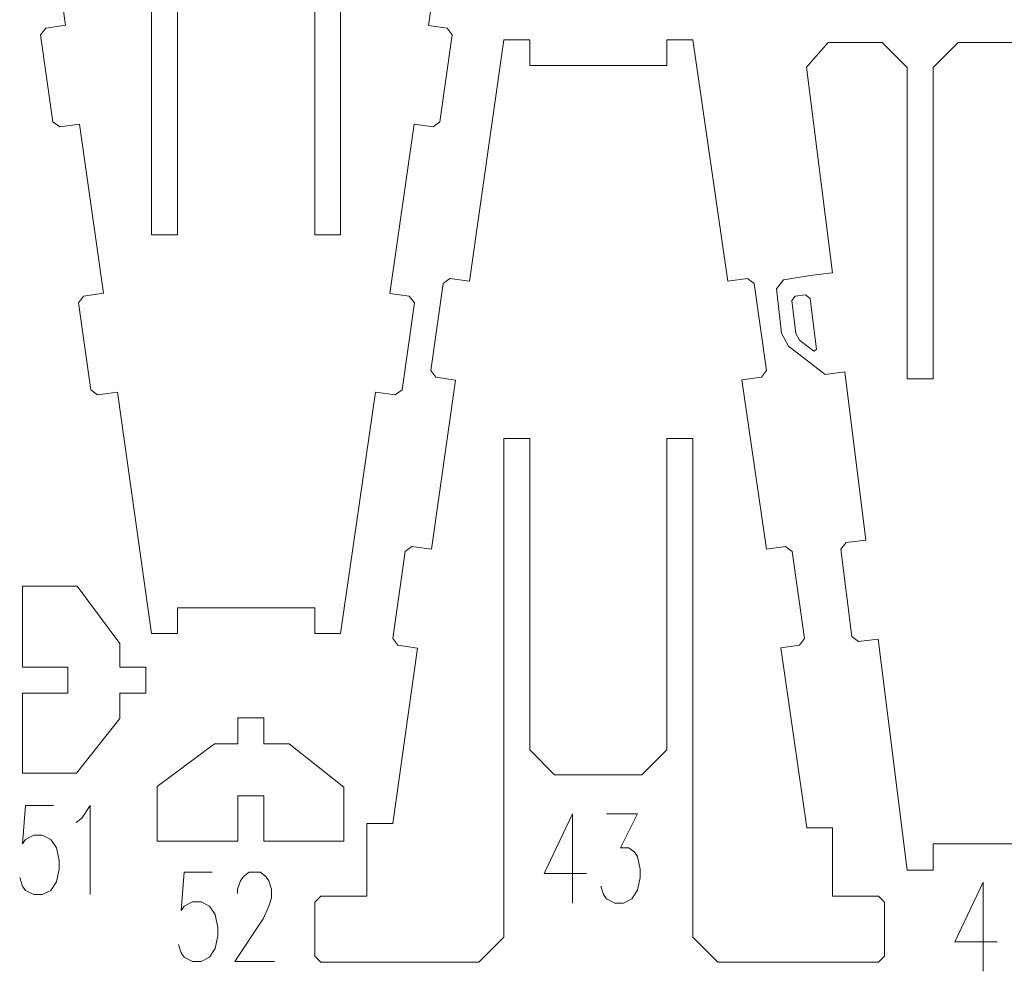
# Model space of a CAD drawing. Header units: millimetres. Extents: x -174 to 177, y -134 to 134.
# Tile 1 of 7: x -174 to -49, y -134 to -13. Entities that reach past the tile are written whole.
import ezdxf

# ---------------------------------------------------------------- set-up
doc = ezdxf.new("R2010")
doc.units = ezdxf.units.MM
doc.header["$MEASUREMENT"] = 0
doc.layers.add('Layer 1', color=7, linetype='Continuous')

msp = doc.modelspace()

# ---------------------------------------------------------------- linework, layer by layer
at = {"layer": 'Layer 1', "lineweight": 9}
for points, knots in [([(-148.518, -87.8263), (-148.518, -87.8263), (-153.8638, -87.8263), (-153.8638, -87.8263), (-153.8638, -87.8263), (-153.8638, -87.8263), (-153.8638, -91.1236), (-153.8638, -91.1236), (-153.8638, -91.1236), (-153.8638, -91.1236), (-157.1658, -91.1236), (-157.1658, -91.1236), (-157.1658, -91.1236), (-157.1658, -91.1236), (-161.5159, -60.387), (-161.5159, -60.387), (-161.5159, -60.387), (-161.5159, -60.387), (-164.027, -60.7426), (-164.027, -60.7426), (-164.027, -60.7426), (-164.027, -60.7426), (-164.8883, -60.095), (-164.8883, -60.095), (-164.8883, -60.095), (-164.8883, -60.095), (-166.4553, -49.0294), (-166.4553, -49.0294), (-166.4553, -49.0294), (-166.4553, -49.0294), (-165.8077, -48.1681), (-165.8077, -48.1681), (-165.8077, -48.1681), (-165.8077, -48.1681), (-163.2955, -47.8123), (-163.2955, -47.8123), (-163.2955, -47.8123), (-163.2955, -47.8123), (-166.3438, -26.2736), (-166.3438, -26.2736), (-166.3438, -26.2736), (-166.3438, -26.2736), (-168.8577, -26.6296), (-168.8577, -26.6296), (-168.8577, -26.6296), (-168.8577, -26.6296), (-169.719, -25.982), (-169.719, -25.982), (-169.719, -25.982), (-169.719, -25.982), (-171.286, -14.9164), (-171.286, -14.9164), (-171.286, -14.9164), (-171.286, -14.9164), (-170.6384, -14.0551), (-170.6384, -14.0551), (-170.6384, -14.0551), (-170.6384, -14.0551), (-168.1235, -13.6989), (-168.1235, -13.6989), (-168.1235, -13.6989), (-168.1235, -13.6989), (-169.9591, -0.7287), (-169.9591, -0.7287), (-169.9591, -0.7287), (-169.9591, -0.7287), (-167.229, 2.4149), (-167.229, 2.4149), (-167.229, 2.4149), (-167.229, 2.4149), (-163.007, 2.4149), (-163.007, 2.4149)], [0, 0, 0, 0, 0.05263158, 0.05263158, 0.05263158, 0.05263158, 0.10526316, 0.10526316, 0.10526316, 0.10526316, 0.15789474, 0.15789474, 0.15789474, 0.15789474, 0.21052632, 0.21052632, 0.21052632, 0.21052632, 0.26315789, 0.26315789, 0.26315789, 0.26315789, 0.31578947, 0.31578947, 0.31578947, 0.31578947, 0.36842105, 0.36842105, 0.36842105, 0.36842105, 0.42105263, 0.42105263, 0.42105263, 0.42105263, 0.47368421, 0.47368421, 0.47368421, 0.47368421, 0.52631579, 0.52631579, 0.52631579, 0.52631579, 0.57894737, 0.57894737, 0.57894737, 0.57894737, 0.63157895, 0.63157895, 0.63157895, 0.63157895, 0.68421053, 0.68421053, 0.68421053, 0.68421053, 0.73684211, 0.73684211, 0.73684211, 0.73684211, 0.78947368, 0.78947368, 0.78947368, 0.78947368, 0.84210526, 0.84210526, 0.84210526, 0.84210526, 0.89473684, 0.89473684, 0.89473684, 0.89473684, 1, 1, 1, 1]), ([(-162.4448, 2.4149), (-162.4448, 2.4149), (-160.3408, 2.4149), (-160.3408, 2.4149), (-160.3408, 2.4149), (-160.3408, 2.4149), (-157.1658, -0.7601), (-157.1658, -0.7601), (-157.1658, -0.7601), (-157.1658, -0.7601), (-157.1658, -40.3883), (-157.1658, -40.3883), (-157.1658, -40.3883), (-157.1658, -40.3883), (-153.8638, -40.3883), (-153.8638, -40.3883), (-153.8638, -40.3883), (-153.8638, -40.3883), (-153.8638, -0.7601), (-153.8638, -0.7601), (-153.8638, -0.7601), (-153.8638, -0.7601), (-150.6888, 2.4149), (-150.6888, 2.4149), (-150.6888, 2.4149), (-150.6888, 2.4149), (-145.978, 2.4149), (-145.978, 2.4149)], [0, 0, 0, 0, 0.125, 0.125, 0.125, 0.125, 0.25, 0.25, 0.25, 0.25, 0.375, 0.375, 0.375, 0.375, 0.5, 0.5, 0.5, 0.5, 0.625, 0.625, 0.625, 0.625, 0.75, 0.75, 0.75, 0.75, 1, 1, 1, 1]), ([(-144.2872, 2.4149), (-144.2872, 2.4149), (-139.5764, 2.4149), (-139.5764, 2.4149), (-139.5764, 2.4149), (-139.5764, 2.4149), (-136.4014, -0.7601), (-136.4014, -0.7601), (-136.4014, -0.7601), (-136.4014, -0.7601), (-136.4014, -40.3883), (-136.4014, -40.3883), (-136.4014, -40.3883), (-136.4014, -40.3883), (-133.0994, -40.3883), (-133.0994, -40.3883), (-133.0994, -40.3883), (-133.0994, -40.3883), (-133.0994, -0.7601), (-133.0994, -0.7601), (-133.0994, -0.7601), (-133.0994, -0.7601), (-129.9244, 2.4149), (-129.9244, 2.4149), (-129.9244, 2.4149), (-129.9244, 2.4149), (-126.1296, 2.4149), (-126.1296, 2.4149)], [0, 0, 0, 0, 0.125, 0.125, 0.125, 0.125, 0.25, 0.25, 0.25, 0.25, 0.375, 0.375, 0.375, 0.375, 0.5, 0.5, 0.5, 0.5, 0.625, 0.625, 0.625, 0.625, 0.75, 0.75, 0.75, 0.75, 1, 1, 1, 1]), ([(-125.5674, 2.4149), (-125.5674, 2.4149), (-122.7662, 2.4149), (-122.7662, 2.4149), (-122.7662, 2.4149), (-122.7662, 2.4149), (-120.045, -0.7275), (-120.045, -0.7275), (-120.045, -0.7275), (-120.045, -0.7275), (-121.921, -13.718), (-121.921, -13.718), (-121.921, -13.718), (-121.921, -13.718), (-119.5379, -14.0555), (-119.5379, -14.0555), (-119.5379, -14.0555), (-119.5379, -14.0555), (-118.8902, -14.9168), (-118.8902, -14.9168), (-118.8902, -14.9168), (-118.8902, -14.9168), (-120.4572, -25.9824), (-120.4572, -25.9824), (-120.4572, -25.9824), (-120.4572, -25.9824), (-121.3185, -26.63), (-121.3185, -26.63), (-121.3185, -26.63), (-121.3185, -26.63), (-123.7363, -26.2876), (-123.7363, -26.2876), (-123.7363, -26.2876), (-123.7363, -26.2876), (-126.8455, -47.8177), (-126.8455, -47.8177), (-126.8455, -47.8177), (-126.8455, -47.8177), (-124.3686, -48.1684), (-124.3686, -48.1684), (-124.3686, -48.1684), (-124.3686, -48.1684), (-123.7209, -49.0298), (-123.7209, -49.0298), (-123.7209, -49.0298), (-123.7209, -49.0298), (-125.2879, -60.0954), (-125.2879, -60.0954), (-125.2879, -60.0954), (-125.2879, -60.0954), (-126.1492, -60.743), (-126.1492, -60.743), (-126.1492, -60.743), (-126.1492, -60.743), (-128.6607, -60.3873), (-128.6607, -60.3873), (-128.6607, -60.3873), (-128.6607, -60.3873), (-133.0994, -91.1236), (-133.0994, -91.1236), (-133.0994, -91.1236), (-133.0994, -91.1236), (-136.4014, -91.1236), (-136.4014, -91.1236), (-136.4014, -91.1236), (-136.4014, -91.1236), (-136.4014, -87.8263), (-136.4014, -87.8263), (-136.4014, -87.8263), (-136.4014, -87.8263), (-141.7472, -87.8263), (-141.7472, -87.8263)], [0, 0, 0, 0, 0.05263158, 0.05263158, 0.05263158, 0.05263158, 0.10526316, 0.10526316, 0.10526316, 0.10526316, 0.15789474, 0.15789474, 0.15789474, 0.15789474, 0.21052632, 0.21052632, 0.21052632, 0.21052632, 0.26315789, 0.26315789, 0.26315789, 0.26315789, 0.31578947, 0.31578947, 0.31578947, 0.31578947, 0.36842105, 0.36842105, 0.36842105, 0.36842105, 0.42105263, 0.42105263, 0.42105263, 0.42105263, 0.47368421, 0.47368421, 0.47368421, 0.47368421, 0.52631579, 0.52631579, 0.52631579, 0.52631579, 0.57894737, 0.57894737, 0.57894737, 0.57894737, 0.63157895, 0.63157895, 0.63157895, 0.63157895, 0.68421053, 0.68421053, 0.68421053, 0.68421053, 0.73684211, 0.73684211, 0.73684211, 0.73684211, 0.78947368, 0.78947368, 0.78947368, 0.78947368, 0.84210526, 0.84210526, 0.84210526, 0.84210526, 0.89473684, 0.89473684, 0.89473684, 0.89473684, 1, 1, 1, 1]), ([(-103.6966, -18.8324), (-103.6966, -18.8324), (-109.0425, -18.8324), (-109.0425, -18.8324), (-109.0425, -18.8324), (-109.0425, -18.8324), (-109.0425, -15.5351), (-109.0425, -15.5351), (-109.0425, -15.5351), (-109.0425, -15.5351), (-112.3445, -15.5351), (-112.3445, -15.5351), (-112.3445, -15.5351), (-112.3445, -15.5351), (-116.6946, -46.2718), (-116.6946, -46.2718), (-116.6946, -46.2718), (-116.6946, -46.2718), (-119.2057, -45.9162), (-119.2057, -45.9162), (-119.2057, -45.9162), (-119.2057, -45.9162), (-120.067, -46.5638), (-120.067, -46.5638), (-120.067, -46.5638), (-120.067, -46.5638), (-121.634, -57.6294), (-121.634, -57.6294), (-121.634, -57.6294), (-121.634, -57.6294), (-120.9864, -58.4907), (-120.9864, -58.4907), (-120.9864, -58.4907), (-120.9864, -58.4907), (-118.4742, -58.8465), (-118.4742, -58.8465), (-118.4742, -58.8465), (-118.4742, -58.8465), (-121.5225, -80.3852), (-121.5225, -80.3852), (-121.5225, -80.3852), (-121.5225, -80.3852), (-124.0364, -80.0292), (-124.0364, -80.0292), (-124.0364, -80.0292), (-124.0364, -80.0292), (-124.8977, -80.6768), (-124.8977, -80.6768), (-124.8977, -80.6768), (-124.8977, -80.6768), (-126.4647, -91.7424), (-126.4647, -91.7424), (-126.4647, -91.7424), (-126.4647, -91.7424), (-125.8171, -92.6037), (-125.8171, -92.6037), (-125.8171, -92.6037), (-125.8171, -92.6037), (-123.3022, -92.9599), (-123.3022, -92.9599), (-123.3022, -92.9599), (-123.3022, -92.9599), (-126.462, -115.2868), (-126.462, -115.2868), (-126.462, -115.2868), (-126.462, -115.2868), (-129.764, -115.2868), (-129.764, -115.2868), (-129.764, -115.2868), (-129.764, -115.2868), (-129.764, -124.5525), (-129.764, -124.5525), (-129.764, -124.5525), (-129.764, -124.5525), (-135.606, -124.5525), (-135.606, -124.5525), (-135.606, -124.5525), (-135.606, -124.5525), (-136.368, -125.3145), (-136.368, -125.3145), (-136.368, -125.3145), (-136.368, -125.3145), (-136.368, -132.1725), (-136.368, -132.1725), (-136.368, -132.1725), (-136.368, -132.1725), (-135.606, -132.9345), (-135.606, -132.9345), (-135.606, -132.9345), (-135.606, -132.9345), (-119.031, -132.9345), (-119.031, -132.9345)], [0, 0, 0, 0, 0.04166667, 0.04166667, 0.04166667, 0.04166667, 0.08333333, 0.08333333, 0.08333333, 0.08333333, 0.125, 0.125, 0.125, 0.125, 0.16666667, 0.16666667, 0.16666667, 0.16666667, 0.20833333, 0.20833333, 0.20833333, 0.20833333, 0.25, 0.25, 0.25, 0.25, 0.29166667, 0.29166667, 0.29166667, 0.29166667, 0.33333333, 0.33333333, 0.33333333, 0.33333333, 0.375, 0.375, 0.375, 0.375, 0.41666667, 0.41666667, 0.41666667, 0.41666667, 0.45833333, 0.45833333, 0.45833333, 0.45833333, 0.5, 0.5, 0.5, 0.5, 0.54166667, 0.54166667, 0.54166667, 0.54166667, 0.58333333, 0.58333333, 0.58333333, 0.58333333, 0.625, 0.625, 0.625, 0.625, 0.66666667, 0.66666667, 0.66666667, 0.66666667, 0.70833333, 0.70833333, 0.70833333, 0.70833333, 0.75, 0.75, 0.75, 0.75, 0.79166667, 0.79166667, 0.79166667, 0.79166667, 0.83333333, 0.83333333, 0.83333333, 0.83333333, 0.875, 0.875, 0.875, 0.875, 0.91666667, 0.91666667, 0.91666667, 0.91666667, 1, 1, 1, 1]), ([(-81.5914, -132.9345), (-81.5914, -132.9345), (-64.6472, -132.9345), (-64.6472, -132.9345), (-64.6472, -132.9345), (-64.6472, -132.9345), (-63.8852, -132.1725), (-63.8852, -132.1725), (-63.8852, -132.1725), (-63.8852, -132.1725), (-63.8852, -125.3145), (-63.8852, -125.3145), (-63.8852, -125.3145), (-63.8852, -125.3145), (-64.6472, -124.5525), (-64.6472, -124.5525), (-64.6472, -124.5525), (-64.6472, -124.5525), (-70.4892, -124.5525), (-70.4892, -124.5525), (-70.4892, -124.5525), (-70.4892, -124.5525), (-70.4892, -115.8501), (-70.4892, -115.8501), (-70.4892, -115.8501), (-70.4892, -115.8501), (-73.7912, -115.8501), (-73.7912, -115.8501), (-73.7912, -115.8501), (-73.7912, -115.8501), (-77.0996, -92.9408), (-77.0996, -92.9408), (-77.0996, -92.9408), (-77.0996, -92.9408), (-74.7164, -92.6033), (-74.7164, -92.6033), (-74.7164, -92.6033), (-74.7164, -92.6033), (-74.0688, -91.742), (-74.0688, -91.742), (-74.0688, -91.742), (-74.0688, -91.742), (-75.6358, -80.6764), (-75.6358, -80.6764), (-75.6358, -80.6764), (-75.6358, -80.6764), (-76.4971, -80.0288), (-76.4971, -80.0288), (-76.4971, -80.0288), (-76.4971, -80.0288), (-78.9148, -80.3712), (-78.9148, -80.3712), (-78.9148, -80.3712), (-78.9148, -80.3712), (-82.0241, -58.8411), (-82.0241, -58.8411), (-82.0241, -58.8411), (-82.0241, -58.8411), (-79.5471, -58.4903), (-79.5471, -58.4903), (-79.5471, -58.4903), (-79.5471, -58.4903), (-78.8995, -57.629), (-78.8995, -57.629), (-78.8995, -57.629), (-78.8995, -57.629), (-80.4665, -46.5634), (-80.4665, -46.5634), (-80.4665, -46.5634), (-80.4665, -46.5634), (-81.3278, -45.9158), (-81.3278, -45.9158), (-81.3278, -45.9158), (-81.3278, -45.9158), (-83.8393, -46.2714), (-83.8393, -46.2714), (-83.8393, -46.2714), (-83.8393, -46.2714), (-88.278, -15.5351), (-88.278, -15.5351), (-88.278, -15.5351), (-88.278, -15.5351), (-91.58, -15.5351), (-91.58, -15.5351), (-91.58, -15.5351), (-91.58, -15.5351), (-91.58, -18.8324), (-91.58, -18.8324), (-91.58, -18.8324), (-91.58, -18.8324), (-96.9258, -18.8324), (-96.9258, -18.8324)], [0, 0, 0, 0, 0.04166667, 0.04166667, 0.04166667, 0.04166667, 0.08333333, 0.08333333, 0.08333333, 0.08333333, 0.125, 0.125, 0.125, 0.125, 0.16666667, 0.16666667, 0.16666667, 0.16666667, 0.20833333, 0.20833333, 0.20833333, 0.20833333, 0.25, 0.25, 0.25, 0.25, 0.29166667, 0.29166667, 0.29166667, 0.29166667, 0.33333333, 0.33333333, 0.33333333, 0.33333333, 0.375, 0.375, 0.375, 0.375, 0.41666667, 0.41666667, 0.41666667, 0.41666667, 0.45833333, 0.45833333, 0.45833333, 0.45833333, 0.5, 0.5, 0.5, 0.5, 0.54166667, 0.54166667, 0.54166667, 0.54166667, 0.58333333, 0.58333333, 0.58333333, 0.58333333, 0.625, 0.625, 0.625, 0.625, 0.66666667, 0.66666667, 0.66666667, 0.66666667, 0.70833333, 0.70833333, 0.70833333, 0.70833333, 0.75, 0.75, 0.75, 0.75, 0.79166667, 0.79166667, 0.79166667, 0.79166667, 0.83333333, 0.83333333, 0.83333333, 0.83333333, 0.875, 0.875, 0.875, 0.875, 0.91666667, 0.91666667, 0.91666667, 0.91666667, 1, 1, 1, 1]), ([(-52.3516, -117.8694), (-52.3516, -117.8694), (-57.6974, -117.8694), (-57.6974, -117.8694), (-57.6974, -117.8694), (-57.6974, -117.8694), (-57.6974, -120.5483), (-57.6974, -120.5483), (-57.6974, -120.5483), (-57.6974, -120.5483), (-57.6893, -120.5483), (-57.6893, -120.5483), (-57.6893, -120.5483), (-57.6893, -120.5483), (-57.6893, -121.209), (-57.6893, -121.209), (-57.6893, -121.209), (-57.6893, -121.209), (-60.9994, -121.209), (-60.9994, -121.209), (-60.9994, -121.209), (-60.9994, -121.209), (-64.6795, -91.8155), (-64.6795, -91.8155), (-64.6795, -91.8155), (-64.6795, -91.8155), (-67.1969, -92.1308), (-67.1969, -92.1308), (-67.1969, -92.1308), (-67.1969, -92.1308), (-68.0477, -91.4694), (-68.0477, -91.4694), (-68.0477, -91.4694), (-68.0477, -91.4694), (-69.4368, -80.3802), (-69.4368, -80.3802), (-69.4368, -80.3802), (-69.4368, -80.3802), (-68.7755, -79.5294), (-68.7755, -79.5294), (-68.7755, -79.5294), (-68.7755, -79.5294), (-66.2573, -79.214), (-66.2573, -79.214), (-66.2573, -79.214), (-66.2573, -79.214), (-68.9369, -57.8113), (-68.9369, -57.8113), (-68.9369, -57.8113), (-68.9369, -57.8113), (-71.4565, -58.1269), (-71.4565, -58.1269), (-71.4565, -58.1269), (-71.4565, -58.1269), (-76.0929, -54.5227), (-76.0929, -54.5227), (-76.0929, -54.5227), (-76.0929, -54.5227), (-77.0086, -52.8895), (-77.0086, -52.8895), (-77.0086, -52.8895), (-77.0086, -52.8895), (-77.6423, -47.2574), (-77.6423, -47.2574), (-77.6423, -47.2574), (-77.6423, -47.2574), (-76.7516, -46.0941), (-76.7516, -46.0941), (-76.7516, -46.0941), (-76.7516, -46.0941), (-73.035, -45.5254), (-73.035, -45.5254), (-73.035, -45.5254), (-73.035, -45.5254), (-70.5147, -45.2097), (-70.5147, -45.2097), (-70.5147, -45.2097), (-70.5147, -45.2097), (-73.7927, -19.0282), (-73.7927, -19.0282), (-73.7927, -19.0282), (-73.7927, -19.0282), (-71.0626, -15.8846), (-71.0626, -15.8846), (-71.0626, -15.8846), (-71.0626, -15.8846), (-67.686, -15.8846), (-67.686, -15.8846)], [0, 0, 0, 0, 0.04347826, 0.04347826, 0.04347826, 0.04347826, 0.08695652, 0.08695652, 0.08695652, 0.08695652, 0.13043478, 0.13043478, 0.13043478, 0.13043478, 0.17391304, 0.17391304, 0.17391304, 0.17391304, 0.2173913, 0.2173913, 0.2173913, 0.2173913, 0.26086957, 0.26086957, 0.26086957, 0.26086957, 0.30434783, 0.30434783, 0.30434783, 0.30434783, 0.34782609, 0.34782609, 0.34782609, 0.34782609, 0.39130435, 0.39130435, 0.39130435, 0.39130435, 0.43478261, 0.43478261, 0.43478261, 0.43478261, 0.47826087, 0.47826087, 0.47826087, 0.47826087, 0.52173913, 0.52173913, 0.52173913, 0.52173913, 0.56521739, 0.56521739, 0.56521739, 0.56521739, 0.60869565, 0.60869565, 0.60869565, 0.60869565, 0.65217391, 0.65217391, 0.65217391, 0.65217391, 0.69565217, 0.69565217, 0.69565217, 0.69565217, 0.73913043, 0.73913043, 0.73913043, 0.73913043, 0.7826087, 0.7826087, 0.7826087, 0.7826087, 0.82608696, 0.82608696, 0.82608696, 0.82608696, 0.86956522, 0.86956522, 0.86956522, 0.86956522, 0.91304348, 0.91304348, 0.91304348, 0.91304348, 1, 1, 1, 1]), ([(-67.1238, -15.8846), (-67.1238, -15.8846), (-64.1744, -15.8846), (-64.1744, -15.8846), (-64.1744, -15.8846), (-64.1744, -15.8846), (-60.9994, -19.0596), (-60.9994, -19.0596), (-60.9994, -19.0596), (-60.9994, -19.0596), (-60.9994, -58.6878), (-60.9994, -58.6878), (-60.9994, -58.6878), (-60.9994, -58.6878), (-57.6974, -58.6878), (-57.6974, -58.6878), (-57.6974, -58.6878), (-57.6974, -58.6878), (-57.6974, -19.0596), (-57.6974, -19.0596), (-57.6974, -19.0596), (-57.6974, -19.0596), (-54.5224, -15.8846), (-54.5224, -15.8846), (-54.5224, -15.8846), (-54.5224, -15.8846), (-52.3516, -15.8846), (-52.3516, -15.8846)], [0, 0, 0, 0, 0.125, 0.125, 0.125, 0.125, 0.25, 0.25, 0.25, 0.25, 0.375, 0.375, 0.375, 0.375, 0.5, 0.5, 0.5, 0.5, 0.625, 0.625, 0.625, 0.625, 0.75, 0.75, 0.75, 0.75, 1, 1, 1, 1]), ([(-73.9208, -48.0123), (-73.9208, -48.0123), (-75.2484, -48.1786), (-75.2484, -48.1786), (-75.2484, -48.1786), (-75.2484, -48.1786), (-75.6893, -48.7458), (-75.6893, -48.7458), (-75.6893, -48.7458), (-75.6893, -48.7458), (-75.1638, -52.9413), (-75.1638, -52.9413), (-75.1638, -52.9413), (-75.1638, -52.9413), (-74.6996, -53.7571), (-74.6996, -53.7571), (-74.6996, -53.7571), (-74.6996, -53.7571), (-72.8734, -55.1767), (-72.8734, -55.1767), (-72.8734, -55.1767), (-72.8734, -55.1767), (-72.5355, -54.9844), (-72.5355, -54.9844), (-72.5355, -54.9844), (-72.5355, -54.9844), (-73.3536, -48.4532), (-73.3536, -48.4532), (-73.3536, -48.4532), (-73.3536, -48.4532), (-73.9208, -48.0123), (-73.9208, -48.0123)], [0, 0, 0, 0, 0.11111111, 0.11111111, 0.11111111, 0.11111111, 0.22222222, 0.22222222, 0.22222222, 0.22222222, 0.33333333, 0.33333333, 0.33333333, 0.33333333, 0.44444444, 0.44444444, 0.44444444, 0.44444444, 0.55555556, 0.55555556, 0.55555556, 0.55555556, 0.66666667, 0.66666667, 0.66666667, 0.66666667, 0.77777778, 0.77777778, 0.77777778, 0.77777778, 1, 1, 1, 1]), ([(-118.4688, -132.9345), (-118.4688, -132.9345), (-115.5195, -132.9345), (-115.5195, -132.9345), (-115.5195, -132.9345), (-115.5195, -132.9345), (-112.3445, -129.7595), (-112.3445, -129.7595), (-112.3445, -129.7595), (-112.3445, -129.7595), (-112.3445, -66.2705), (-112.3445, -66.2705), (-112.3445, -66.2705), (-112.3445, -66.2705), (-109.0425, -66.2705), (-109.0425, -66.2705), (-109.0425, -66.2705), (-109.0425, -66.2705), (-109.0425, -105.8988), (-109.0425, -105.8988), (-109.0425, -105.8988), (-109.0425, -105.8988), (-105.8675, -109.0738), (-105.8675, -109.0738), (-105.8675, -109.0738), (-105.8675, -109.0738), (-103.6966, -109.0738), (-103.6966, -109.0738)], [0, 0, 0, 0, 0.125, 0.125, 0.125, 0.125, 0.25, 0.25, 0.25, 0.25, 0.375, 0.375, 0.375, 0.375, 0.5, 0.5, 0.5, 0.5, 0.625, 0.625, 0.625, 0.625, 0.75, 0.75, 0.75, 0.75, 1, 1, 1, 1]), ([(-96.9258, -109.0738), (-96.9258, -109.0738), (-94.755, -109.0738), (-94.755, -109.0738), (-94.755, -109.0738), (-94.755, -109.0738), (-91.58, -105.8988), (-91.58, -105.8988), (-91.58, -105.8988), (-91.58, -105.8988), (-91.58, -66.2705), (-91.58, -66.2705), (-91.58, -66.2705), (-91.58, -66.2705), (-88.278, -66.2705), (-88.278, -66.2705), (-88.278, -66.2705), (-88.278, -66.2705), (-88.278, -129.7595), (-88.278, -129.7595), (-88.278, -129.7595), (-88.278, -129.7595), (-85.103, -132.9345), (-85.103, -132.9345), (-85.103, -132.9345), (-85.103, -132.9345), (-82.1536, -132.9345), (-82.1536, -132.9345)], [0, 0, 0, 0, 0.125, 0.125, 0.125, 0.125, 0.25, 0.25, 0.25, 0.25, 0.375, 0.375, 0.375, 0.375, 0.5, 0.5, 0.5, 0.5, 0.625, 0.625, 0.625, 0.625, 0.75, 0.75, 0.75, 0.75, 1, 1, 1, 1]), ([(-159.2749, -98.6954), (-159.2749, -98.6954), (-157.905, -98.6954), (-157.905, -98.6954), (-157.905, -98.6954), (-157.905, -98.6954), (-157.905, -95.3934), (-157.905, -95.3934), (-157.905, -95.3934), (-157.905, -95.3934), (-161.207, -95.3934), (-161.207, -95.3934), (-161.207, -95.3934), (-161.207, -95.3934), (-161.207, -92.3898), (-161.207, -92.3898), (-161.207, -92.3898), (-161.207, -92.3898), (-166.619, -85.0979), (-166.619, -85.0979), (-166.619, -85.0979), (-166.619, -85.0979), (-173.578, -85.0979), (-173.578, -85.0979), (-173.578, -85.0979), (-173.578, -85.0979), (-173.578, -95.3934), (-173.578, -95.3934), (-173.578, -95.3934), (-173.578, -95.3934), (-170.177, -95.3934), (-170.177, -95.3934)], [0, 0, 0, 0, 0.11111111, 0.11111111, 0.11111111, 0.11111111, 0.22222222, 0.22222222, 0.22222222, 0.22222222, 0.33333333, 0.33333333, 0.33333333, 0.33333333, 0.44444444, 0.44444444, 0.44444444, 0.44444444, 0.55555556, 0.55555556, 0.55555556, 0.55555556, 0.66666667, 0.66666667, 0.66666667, 0.66666667, 0.77777778, 0.77777778, 0.77777778, 0.77777778, 1, 1, 1, 1]), ([(-169.6148, -95.3934), (-169.6148, -95.3934), (-167.8109, -95.3934), (-167.8109, -95.3934), (-167.8109, -95.3934), (-167.8109, -95.3934), (-167.8109, -98.6954), (-167.8109, -98.6954), (-167.8109, -98.6954), (-167.8109, -98.6954), (-173.5751, -98.6954), (-173.5751, -98.6954), (-173.5751, -98.6954), (-173.5751, -98.6954), (-173.5751, -108.8836), (-173.5751, -108.8836), (-173.5751, -108.8836), (-173.5751, -108.8836), (-166.7134, -108.8836), (-166.7134, -108.8836), (-166.7134, -108.8836), (-166.7134, -108.8836), (-161.207, -101.9276), (-161.207, -101.9276), (-161.207, -101.9276), (-161.207, -101.9276), (-161.207, -98.6954), (-161.207, -98.6954), (-161.207, -98.6954), (-161.207, -98.6954), (-159.8371, -98.6954), (-159.8371, -98.6954)], [0, 0, 0, 0, 0.11111111, 0.11111111, 0.11111111, 0.11111111, 0.22222222, 0.22222222, 0.22222222, 0.22222222, 0.33333333, 0.33333333, 0.33333333, 0.33333333, 0.44444444, 0.44444444, 0.44444444, 0.44444444, 0.55555556, 0.55555556, 0.55555556, 0.55555556, 0.66666667, 0.66666667, 0.66666667, 0.66666667, 0.77777778, 0.77777778, 0.77777778, 0.77777778, 1, 1, 1, 1]), ([(-142.8703, -103.2243), (-142.8703, -103.2243), (-142.8703, -101.8544), (-142.8703, -101.8544), (-142.8703, -101.8544), (-142.8703, -101.8544), (-146.1723, -101.8544), (-146.1723, -101.8544), (-146.1723, -101.8544), (-146.1723, -101.8544), (-146.1723, -105.1564), (-146.1723, -105.1564), (-146.1723, -105.1564), (-146.1723, -105.1564), (-149.1759, -105.1564), (-149.1759, -105.1564), (-149.1759, -105.1564), (-149.1759, -105.1564), (-156.4678, -110.5684), (-156.4678, -110.5684), (-156.4678, -110.5684), (-156.4678, -110.5684), (-156.4678, -117.5274), (-156.4678, -117.5274), (-156.4678, -117.5274), (-156.4678, -117.5274), (-146.1723, -117.5274), (-146.1723, -117.5274), (-146.1723, -117.5274), (-146.1723, -117.5274), (-146.1723, -114.1264), (-146.1723, -114.1264)], [0, 0, 0, 0, 0.11111111, 0.11111111, 0.11111111, 0.11111111, 0.22222222, 0.22222222, 0.22222222, 0.22222222, 0.33333333, 0.33333333, 0.33333333, 0.33333333, 0.44444444, 0.44444444, 0.44444444, 0.44444444, 0.55555556, 0.55555556, 0.55555556, 0.55555556, 0.66666667, 0.66666667, 0.66666667, 0.66666667, 0.77777778, 0.77777778, 0.77777778, 0.77777778, 1, 1, 1, 1]), ([(-146.1723, -113.5642), (-146.1723, -113.5642), (-146.1723, -111.7603), (-146.1723, -111.7603), (-146.1723, -111.7603), (-146.1723, -111.7603), (-142.8703, -111.7603), (-142.8703, -111.7603), (-142.8703, -111.7603), (-142.8703, -111.7603), (-142.8703, -117.5245), (-142.8703, -117.5245), (-142.8703, -117.5245), (-142.8703, -117.5245), (-132.6821, -117.5245), (-132.6821, -117.5245), (-132.6821, -117.5245), (-132.6821, -117.5245), (-132.6821, -110.6628), (-132.6821, -110.6628), (-132.6821, -110.6628), (-132.6821, -110.6628), (-139.6381, -105.1564), (-139.6381, -105.1564), (-139.6381, -105.1564), (-139.6381, -105.1564), (-142.8703, -105.1564), (-142.8703, -105.1564), (-142.8703, -105.1564), (-142.8703, -105.1564), (-142.8703, -103.7865), (-142.8703, -103.7865)], [0, 0, 0, 0, 0.11111111, 0.11111111, 0.11111111, 0.11111111, 0.22222222, 0.22222222, 0.22222222, 0.22222222, 0.33333333, 0.33333333, 0.33333333, 0.33333333, 0.44444444, 0.44444444, 0.44444444, 0.44444444, 0.55555556, 0.55555556, 0.55555556, 0.55555556, 0.66666667, 0.66666667, 0.66666667, 0.66666667, 0.77777778, 0.77777778, 0.77777778, 0.77777778, 1, 1, 1, 1])]:
    msp.add_open_spline(points, degree=3, knots=knots, dxfattribs=at)
at = {"layer": 'Layer 1', "color": 1, "lineweight": 9}
for points in [[(-67.686, -15.8846), (-67.686, -15.8846), (-67.1238, -15.8846), (-67.1238, -15.8846)], [(-52.3516, -15.8846), (-52.3516, -15.8846), (-51.7894, -15.8846), (-51.7894, -15.8846)], [(-103.6966, -18.8324), (-103.6966, -18.8324), (-103.1344, -18.8324), (-103.1344, -18.8324)], [(-97.488, -18.8324), (-97.488, -18.8324), (-96.9258, -18.8324), (-96.9258, -18.8324)], [(-148.518, -87.8263), (-148.518, -87.8263), (-147.9558, -87.8263), (-147.9558, -87.8263)], [(-142.3094, -87.8263), (-142.3094, -87.8263), (-141.7472, -87.8263), (-141.7472, -87.8263)], [(-170.177, -95.3934), (-170.177, -95.3934), (-169.6148, -95.3934), (-169.6148, -95.3934)], [(-159.8371, -98.6954), (-159.8371, -98.6954), (-159.2749, -98.6954), (-159.2749, -98.6954)], [(-142.8703, -103.7865), (-142.8703, -103.7865), (-142.8703, -103.2243), (-142.8703, -103.2243)], [(-103.6966, -109.0738), (-103.6966, -109.0738), (-103.1344, -109.0738), (-103.1344, -109.0738)], [(-97.488, -109.0738), (-97.488, -109.0738), (-96.9258, -109.0738), (-96.9258, -109.0738)], [(-146.1723, -114.1264), (-146.1723, -114.1264), (-146.1723, -113.5642), (-146.1723, -113.5642)], [(-103.5838, -114.0782), (-103.5838, -114.0782), (-103.5838, -125.4079), (-103.5838, -125.4079)], [(-52.3516, -117.8694), (-52.3516, -117.8694), (-51.7894, -117.8694), (-51.7894, -117.8694)], [(-51.326, -122.7683), (-51.326, -122.7683), (-51.326, -134.0981), (-51.326, -134.0981)], [(-119.031, -132.9345), (-119.031, -132.9345), (-118.4688, -132.9345), (-118.4688, -132.9345)], [(-82.1536, -132.9345), (-82.1536, -132.9345), (-81.5914, -132.9345), (-81.5914, -132.9345)]]:
    msp.add_open_spline(points, degree=3, dxfattribs=at)
at = {"layer": 'Layer 1', "lineweight": 9}
for points in [[(-51.7894, -15.8846), (-51.7894, -15.8846), (-46.143, -15.8846), (-46.143, -15.8846)], [(-97.488, -18.8324), (-97.488, -18.8324), (-103.1344, -18.8324), (-103.1344, -18.8324)], [(-142.3094, -87.8263), (-142.3094, -87.8263), (-147.9558, -87.8263), (-147.9558, -87.8263)], [(-103.1344, -109.0738), (-103.1344, -109.0738), (-97.488, -109.0738), (-97.488, -109.0738)], [(-46.143, -117.8694), (-46.143, -117.8694), (-51.7894, -117.8694), (-51.7894, -117.8694)]]:
    msp.add_open_spline(points, degree=3, dxfattribs=at)
at = {"layer": 'Layer 1', "color": 1, "lineweight": 9}
for points, knots in [([(-169.6383, -113.0014), (-169.6383, -113.0014), (-173.2258, -113.0014), (-173.2258, -113.0014), (-173.2258, -113.0014), (-173.2258, -113.0014), (-173.5813, -117.857), (-173.5813, -117.857), (-173.5813, -117.857), (-173.5813, -117.857), (-173.2258, -117.3229), (-173.2258, -117.3229), (-173.2258, -117.3229), (-173.2258, -117.3229), (-172.1485, -116.7726), (-172.1485, -116.7726), (-172.1485, -116.7726), (-172.1485, -116.7726), (-171.0711, -116.7726), (-171.0711, -116.7726), (-171.0711, -116.7726), (-171.0711, -116.7726), (-169.9938, -117.3229), (-169.9938, -117.3229), (-169.9938, -117.3229), (-169.9938, -117.3229), (-169.272, -118.3911), (-169.272, -118.3911), (-169.272, -118.3911), (-169.272, -118.3911), (-168.9165, -120.0096), (-168.9165, -120.0096), (-168.9165, -120.0096), (-168.9165, -120.0096), (-168.9165, -121.094), (-168.9165, -121.094), (-168.9165, -121.094), (-168.9165, -121.094), (-169.272, -122.7126), (-169.272, -122.7126), (-169.272, -122.7126), (-169.272, -122.7126), (-169.9938, -123.797), (-169.9938, -123.797), (-169.9938, -123.797), (-169.9938, -123.797), (-171.0711, -124.3311), (-171.0711, -124.3311), (-171.0711, -124.3311), (-171.0711, -124.3311), (-172.1485, -124.3311), (-172.1485, -124.3311), (-172.1485, -124.3311), (-172.1485, -124.3311), (-173.2258, -123.797), (-173.2258, -123.797), (-173.2258, -123.797), (-173.2258, -123.797), (-173.5813, -123.2468), (-173.5813, -123.2468), (-173.5813, -123.2468), (-173.5813, -123.2468), (-173.9476, -122.1785), (-173.9476, -122.1785)], [0, 0, 0, 0, 0.05882353, 0.05882353, 0.05882353, 0.05882353, 0.11764706, 0.11764706, 0.11764706, 0.11764706, 0.17647059, 0.17647059, 0.17647059, 0.17647059, 0.23529412, 0.23529412, 0.23529412, 0.23529412, 0.29411765, 0.29411765, 0.29411765, 0.29411765, 0.35294118, 0.35294118, 0.35294118, 0.35294118, 0.41176471, 0.41176471, 0.41176471, 0.41176471, 0.47058824, 0.47058824, 0.47058824, 0.47058824, 0.52941176, 0.52941176, 0.52941176, 0.52941176, 0.58823529, 0.58823529, 0.58823529, 0.58823529, 0.64705882, 0.64705882, 0.64705882, 0.64705882, 0.70588235, 0.70588235, 0.70588235, 0.70588235, 0.76470588, 0.76470588, 0.76470588, 0.76470588, 0.82352941, 0.82352941, 0.82352941, 0.82352941, 0.88235294, 0.88235294, 0.88235294, 0.88235294, 1, 1, 1, 1]), ([(-166.7618, -115.1541), (-166.7618, -115.1541), (-166.04, -114.6199), (-166.04, -114.6199), (-166.04, -114.6199), (-166.04, -114.6199), (-164.9627, -113.0014), (-164.9627, -113.0014), (-164.9627, -113.0014), (-164.9627, -113.0014), (-164.9627, -124.3311), (-164.9627, -124.3311)], [0, 0, 0, 0, 0.25, 0.25, 0.25, 0.25, 0.5, 0.5, 0.5, 0.5, 1, 1, 1, 1]), ([(-103.5838, -114.0782), (-103.5838, -114.0782), (-107.1821, -121.6367), (-107.1821, -121.6367), (-107.1821, -121.6367), (-107.1821, -121.6367), (-101.7955, -121.6367), (-101.7955, -121.6367)], [0, 0, 0, 0, 0.33333333, 0.33333333, 0.33333333, 0.33333333, 1, 1, 1, 1]), ([(-99.2745, -114.0782), (-99.2745, -114.0782), (-95.3315, -114.0782), (-95.3315, -114.0782), (-95.3315, -114.0782), (-95.3315, -114.0782), (-97.4862, -118.3997), (-97.4862, -118.3997), (-97.4862, -118.3997), (-97.4862, -118.3997), (-96.4089, -118.3997), (-96.4089, -118.3997), (-96.4089, -118.3997), (-96.4089, -118.3997), (-95.687, -118.9338), (-95.687, -118.9338), (-95.687, -118.9338), (-95.687, -118.9338), (-95.3315, -119.4679), (-95.3315, -119.4679), (-95.3315, -119.4679), (-95.3315, -119.4679), (-94.9652, -121.0864), (-94.9652, -121.0864), (-94.9652, -121.0864), (-94.9652, -121.0864), (-94.9652, -122.1708), (-94.9652, -122.1708), (-94.9652, -122.1708), (-94.9652, -122.1708), (-95.3315, -123.7894), (-95.3315, -123.7894), (-95.3315, -123.7894), (-95.3315, -123.7894), (-96.0426, -124.8738), (-96.0426, -124.8738), (-96.0426, -124.8738), (-96.0426, -124.8738), (-97.1198, -125.4079), (-97.1198, -125.4079), (-97.1198, -125.4079), (-97.1198, -125.4079), (-98.1972, -125.4079), (-98.1972, -125.4079), (-98.1972, -125.4079), (-98.1972, -125.4079), (-99.2745, -124.8738), (-99.2745, -124.8738), (-99.2745, -124.8738), (-99.2745, -124.8738), (-99.6408, -124.3235), (-99.6408, -124.3235), (-99.6408, -124.3235), (-99.6408, -124.3235), (-99.9963, -123.2553), (-99.9963, -123.2553)], [0, 0, 0, 0, 0.06666667, 0.06666667, 0.06666667, 0.06666667, 0.13333333, 0.13333333, 0.13333333, 0.13333333, 0.2, 0.2, 0.2, 0.2, 0.26666667, 0.26666667, 0.26666667, 0.26666667, 0.33333333, 0.33333333, 0.33333333, 0.33333333, 0.4, 0.4, 0.4, 0.4, 0.46666667, 0.46666667, 0.46666667, 0.46666667, 0.53333333, 0.53333333, 0.53333333, 0.53333333, 0.6, 0.6, 0.6, 0.6, 0.66666667, 0.66666667, 0.66666667, 0.66666667, 0.73333333, 0.73333333, 0.73333333, 0.73333333, 0.8, 0.8, 0.8, 0.8, 0.86666667, 0.86666667, 0.86666667, 0.86666667, 1, 1, 1, 1]), ([(-149.4391, -121.4991), (-149.4391, -121.4991), (-153.0266, -121.4991), (-153.0266, -121.4991), (-153.0266, -121.4991), (-153.0266, -121.4991), (-153.3821, -126.3547), (-153.3821, -126.3547), (-153.3821, -126.3547), (-153.3821, -126.3547), (-153.0266, -125.8206), (-153.0266, -125.8206), (-153.0266, -125.8206), (-153.0266, -125.8206), (-151.9493, -125.2703), (-151.9493, -125.2703), (-151.9493, -125.2703), (-151.9493, -125.2703), (-150.8719, -125.2703), (-150.8719, -125.2703), (-150.8719, -125.2703), (-150.8719, -125.2703), (-149.7946, -125.8206), (-149.7946, -125.8206), (-149.7946, -125.8206), (-149.7946, -125.8206), (-149.0728, -126.8888), (-149.0728, -126.8888), (-149.0728, -126.8888), (-149.0728, -126.8888), (-148.7173, -128.5074), (-148.7173, -128.5074), (-148.7173, -128.5074), (-148.7173, -128.5074), (-148.7173, -129.5918), (-148.7173, -129.5918), (-148.7173, -129.5918), (-148.7173, -129.5918), (-149.0728, -131.2103), (-149.0728, -131.2103), (-149.0728, -131.2103), (-149.0728, -131.2103), (-149.7946, -132.2947), (-149.7946, -132.2947), (-149.7946, -132.2947), (-149.7946, -132.2947), (-150.8719, -132.8289), (-150.8719, -132.8289), (-150.8719, -132.8289), (-150.8719, -132.8289), (-151.9493, -132.8289), (-151.9493, -132.8289), (-151.9493, -132.8289), (-151.9493, -132.8289), (-153.0266, -132.2947), (-153.0266, -132.2947), (-153.0266, -132.2947), (-153.0266, -132.2947), (-153.3821, -131.7444), (-153.3821, -131.7444), (-153.3821, -131.7444), (-153.3821, -131.7444), (-153.7484, -130.6762), (-153.7484, -130.6762)], [0, 0, 0, 0, 0.05882353, 0.05882353, 0.05882353, 0.05882353, 0.11764706, 0.11764706, 0.11764706, 0.11764706, 0.17647059, 0.17647059, 0.17647059, 0.17647059, 0.23529412, 0.23529412, 0.23529412, 0.23529412, 0.29411765, 0.29411765, 0.29411765, 0.29411765, 0.35294118, 0.35294118, 0.35294118, 0.35294118, 0.41176471, 0.41176471, 0.41176471, 0.41176471, 0.47058824, 0.47058824, 0.47058824, 0.47058824, 0.52941176, 0.52941176, 0.52941176, 0.52941176, 0.58823529, 0.58823529, 0.58823529, 0.58823529, 0.64705882, 0.64705882, 0.64705882, 0.64705882, 0.70588235, 0.70588235, 0.70588235, 0.70588235, 0.76470588, 0.76470588, 0.76470588, 0.76470588, 0.82352941, 0.82352941, 0.82352941, 0.82352941, 0.88235294, 0.88235294, 0.88235294, 0.88235294, 1, 1, 1, 1]), ([(-146.2071, -124.2021), (-146.2071, -124.2021), (-146.2071, -123.6518), (-146.2071, -123.6518), (-146.2071, -123.6518), (-146.2071, -123.6518), (-145.8408, -122.5835), (-145.8408, -122.5835), (-145.8408, -122.5835), (-145.8408, -122.5835), (-145.4853, -122.0332), (-145.4853, -122.0332), (-145.4853, -122.0332), (-145.4853, -122.0332), (-144.7635, -121.4991), (-144.7635, -121.4991), (-144.7635, -121.4991), (-144.7635, -121.4991), (-143.3307, -121.4991), (-143.3307, -121.4991), (-143.3307, -121.4991), (-143.3307, -121.4991), (-142.6089, -122.0332), (-142.6089, -122.0332), (-142.6089, -122.0332), (-142.6089, -122.0332), (-142.2533, -122.5835), (-142.2533, -122.5835), (-142.2533, -122.5835), (-142.2533, -122.5835), (-141.8978, -123.6518), (-141.8978, -123.6518), (-141.8978, -123.6518), (-141.8978, -123.6518), (-141.8978, -124.7362), (-141.8978, -124.7362), (-141.8978, -124.7362), (-141.8978, -124.7362), (-142.2533, -125.8206), (-142.2533, -125.8206), (-142.2533, -125.8206), (-142.2533, -125.8206), (-142.9752, -127.4391), (-142.9752, -127.4391), (-142.9752, -127.4391), (-142.9752, -127.4391), (-146.5626, -132.8289), (-146.5626, -132.8289), (-146.5626, -132.8289), (-146.5626, -132.8289), (-141.5315, -132.8289), (-141.5315, -132.8289)], [0, 0, 0, 0, 0.07142857, 0.07142857, 0.07142857, 0.07142857, 0.14285714, 0.14285714, 0.14285714, 0.14285714, 0.21428571, 0.21428571, 0.21428571, 0.21428571, 0.28571429, 0.28571429, 0.28571429, 0.28571429, 0.35714286, 0.35714286, 0.35714286, 0.35714286, 0.42857143, 0.42857143, 0.42857143, 0.42857143, 0.5, 0.5, 0.5, 0.5, 0.57142857, 0.57142857, 0.57142857, 0.57142857, 0.64285714, 0.64285714, 0.64285714, 0.64285714, 0.71428571, 0.71428571, 0.71428571, 0.71428571, 0.78571429, 0.78571429, 0.78571429, 0.78571429, 0.85714286, 0.85714286, 0.85714286, 0.85714286, 1, 1, 1, 1]), ([(-51.326, -122.7683), (-51.326, -122.7683), (-54.9243, -130.3269), (-54.9243, -130.3269), (-54.9243, -130.3269), (-54.9243, -130.3269), (-49.5377, -130.3269), (-49.5377, -130.3269)], [0, 0, 0, 0, 0.33333333, 0.33333333, 0.33333333, 0.33333333, 1, 1, 1, 1])]:
    msp.add_open_spline(points, degree=3, knots=knots, dxfattribs=at)

doc.saveas('drawing.dxf')
